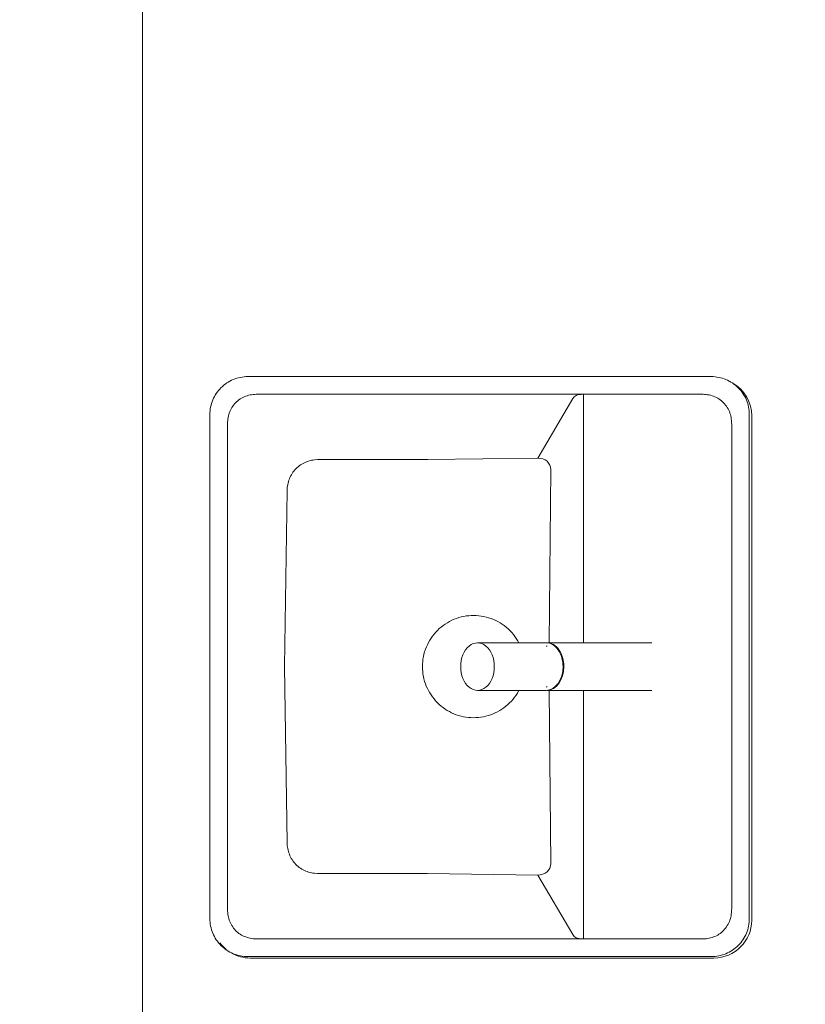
# Model space of a CAD drawing. Header units: millimetres. Extents: x 4.1 to 90.4, y -1.2 to 68.4.
# Tile 134 of 256: x 41.281 to 41.859, y 46.425 to 47.15. Entities that reach past the tile are written whole.
import ezdxf

# ---------------------------------------------------------------- set-up
doc = ezdxf.new("R2010")
doc.units = ezdxf.units.MM
for name, color, linetype, lineweight in [('A-DETL-GENF', 7, 'Continuous', 5), ('A-FLOR-PATT', 7, 'Continuous', 15), ('P-SANR-FIXT', 7, 'Continuous', 5)]:
    doc.layers.add(name, color=color, linetype=linetype, lineweight=lineweight)

# ---------------------------------------------------------------- blocks, each defined once
blk = doc.blocks.new('LAG-D2010-APPAREILS SANITAIRES-ROCA_THE-GAP-SQUARE-20IS-02 - LAG-D2010-APPAREILS SANITAIRES-ROCA_THE-GAP-SQUARE-20IS-02-14194663-MUC-LAG-PRO-PLA-ARC-TZN-SS01-AP04B-04RP Maçonnerie')
at = {"layer": 'A-DETL-GENF', "color": 9, "linetype": 'Continuous', "true_color": 0xc0c0c0}
for p, q in [((-0.19876, 0.19522), (-0.19754, 0.19583)), ((-0.19754, 0.19583), (-0.19629, 0.19638)), ((-0.19629, 0.19638), (-0.19501, 0.19688)), ((-0.19501, 0.19688), (-0.19371, 0.1973)), ((-0.19371, 0.1973), (-0.19239, 0.19767)), ((-0.19239, 0.19767), (-0.19105, 0.19797)), ((-0.19105, 0.19797), (-0.1897, 0.1982)), ((-0.1897, 0.1982), (-0.18834, 0.19837)), ((-0.18834, 0.19837), (-0.18697, 0.19847)), ((-0.18697, 0.19847), (-0.18561, 0.1985)), ((-0.18561, 0.1985), (0.18561, 0.1985)), ((0.18561, 0.1985), (0.18697, 0.19847)), ((0.18697, 0.19847), (0.18834, 0.19837)), ((0.18834, 0.19837), (0.1897, 0.1982)), ((0.1897, 0.1982), (0.19105, 0.19797)), ((0.19105, 0.19797), (0.19239, 0.19767)), ((0.19239, 0.19767), (0.19371, 0.1973)), ((0.19371, 0.1973), (0.19501, 0.19688)), ((0.19501, 0.19688), (0.19629, 0.19638)), ((0.19629, 0.19638), (0.19754, 0.19583)), ((0.19754, 0.19583), (0.19876, 0.19522)), ((-0.20718, 0.18831), (-0.20629, 0.18935)), ((-0.20629, 0.18935), (-0.20534, 0.19034)), ((-0.20534, 0.19034), (-0.20435, 0.19129)), ((-0.20435, 0.19129), (-0.20331, 0.19218)), ((-0.20331, 0.19218), (-0.20223, 0.19302)), ((-0.20223, 0.19302), (-0.20111, 0.19381)), ((-0.20111, 0.19381), (-0.19995, 0.19454)), ((-0.19995, 0.19454), (-0.19876, 0.19522)), ((0.19876, 0.19522), (0.19995, 0.19454)), ((0.19995, 0.19454), (0.20111, 0.19381)), ((0.20111, 0.19381), (0.20223, 0.19302)), ((0.20223, 0.19302), (0.20331, 0.19218)), ((0.20331, 0.19218), (0.20435, 0.19129)), ((0.20435, 0.19129), (0.20534, 0.19034)), ((0.20534, 0.19034), (0.20629, 0.18935)), ((0.20629, 0.18935), (0.20718, 0.18831)), ((-0.21188, 0.18001), (-0.21138, 0.18129)), ((-0.21138, 0.18129), (-0.21083, 0.18254)), ((-0.21083, 0.18254), (-0.21022, 0.18376)), ((-0.21022, 0.18376), (-0.20954, 0.18495)), ((-0.20954, 0.18495), (-0.20881, 0.18611)), ((-0.20881, 0.18611), (-0.20802, 0.18723)), ((-0.20802, 0.18723), (-0.20718, 0.18831)), ((-0.19258, 0.18105), (-0.19167, 0.18171)), ((-0.19167, 0.18171), (-0.19073, 0.18231)), ((-0.19073, 0.18231), (-0.18976, 0.18286)), ((-0.18976, 0.18286), (-0.18876, 0.18336)), ((-0.18876, 0.18336), (-0.18773, 0.18381)), ((-0.18773, 0.18381), (-0.18668, 0.18421)), ((-0.18668, 0.18421), (-0.1856, 0.18455)), ((-0.1856, 0.18455), (-0.18451, 0.18484)), ((-0.18451, 0.18484), (-0.18341, 0.18508)), ((-0.18341, 0.18508), (-0.18229, 0.18526)), ((-0.18229, 0.18526), (-0.18116, 0.1854)), ((-0.18116, 0.1854), (-0.18002, 0.18549)), ((-0.18002, 0.18549), (-0.17773, 0.18552)), ((-0.17773, 0.18552), (0.17773, 0.18552)), ((0.17773, 0.18552), (0.18002, 0.18549)), ((0.18002, 0.18549), (0.18116, 0.1854)), ((0.18116, 0.1854), (0.18229, 0.18526)), ((0.18229, 0.18526), (0.18341, 0.18508)), ((0.18341, 0.18508), (0.18451, 0.18484)), ((0.18451, 0.18484), (0.1856, 0.18455)), ((0.1856, 0.18455), (0.18668, 0.18421)), ((0.18668, 0.18421), (0.18773, 0.18381)), ((0.18773, 0.18381), (0.18876, 0.18336)), ((0.18876, 0.18336), (0.18976, 0.18286)), ((0.18976, 0.18286), (0.19073, 0.18231)), ((0.19073, 0.18231), (0.19167, 0.18171)), ((0.19167, 0.18171), (0.19258, 0.18105)), ((0.20718, 0.18831), (0.20802, 0.18723)), ((0.20802, 0.18723), (0.20881, 0.18611)), ((0.20881, 0.18611), (0.20954, 0.18495)), ((0.20954, 0.18495), (0.21022, 0.18376)), ((0.21022, 0.18376), (0.21083, 0.18254)), ((0.21083, 0.18254), (0.21138, 0.18129)), ((0.21138, 0.18129), (0.21188, 0.18001)), ((-0.21337, 0.17334), (-0.2132, 0.1747)), ((-0.2132, 0.1747), (-0.21297, 0.17605)), ((-0.21297, 0.17605), (-0.21267, 0.17739)), ((-0.21267, 0.17739), (-0.2123, 0.17871)), ((-0.2123, 0.17871), (-0.21188, 0.18001)), ((-0.19866, 0.17322), (-0.19819, 0.17424)), ((-0.19819, 0.17424), (-0.19766, 0.17522)), ((-0.19766, 0.17522), (-0.19708, 0.17617)), ((-0.19708, 0.17617), (-0.19645, 0.17709)), ((-0.19645, 0.17709), (-0.19577, 0.17797)), ((-0.19577, 0.17797), (-0.19504, 0.17881)), ((-0.19504, 0.17881), (-0.19426, 0.1796)), ((-0.19426, 0.1796), (-0.19344, 0.18035)), ((-0.19344, 0.18035), (-0.19258, 0.18105)), ((0.19258, 0.18105), (0.19344, 0.18035)), ((0.19344, 0.18035), (0.19426, 0.1796)), ((0.19426, 0.1796), (0.19504, 0.17881)), ((0.19504, 0.17881), (0.19577, 0.17797)), ((0.19577, 0.17797), (0.19645, 0.17709)), ((0.19645, 0.17709), (0.19708, 0.17617)), ((0.19708, 0.17617), (0.19766, 0.17522)), ((0.19766, 0.17522), (0.19819, 0.17424)), ((0.19819, 0.17424), (0.19866, 0.17322)), ((0.21188, 0.18001), (0.2123, 0.17871)), ((0.2123, 0.17871), (0.21267, 0.17739)), ((0.21267, 0.17739), (0.21297, 0.17605)), ((0.21297, 0.17605), (0.2132, 0.1747)), ((0.2132, 0.1747), (0.21337, 0.17334)), ((-0.2135, 0.1706), (-0.21347, 0.17197)), ((-0.2135, -0.1706), (-0.2135, 0.1706)), ((-0.21347, 0.17197), (-0.21337, 0.17334)), ((-0.20035, 0.16671), (-0.2002, 0.16783)), ((-0.2002, 0.16783), (-0.2, 0.16895)), ((-0.2, 0.16895), (-0.19975, 0.17004)), ((-0.19975, 0.17004), (-0.19944, 0.17112)), ((-0.19944, 0.17112), (-0.19908, 0.17218)), ((-0.19908, 0.17218), (-0.19866, 0.17322)), ((0.19866, 0.17322), (0.19908, 0.17218)), ((0.19908, 0.17218), (0.19944, 0.17112)), ((0.19944, 0.17112), (0.19975, 0.17004)), ((0.19975, 0.17004), (0.2, 0.16895)), ((0.2, 0.16895), (0.2002, 0.16783)), ((0.2002, 0.16783), (0.20035, 0.16671)), ((0.21337, 0.17334), (0.21347, 0.17197)), ((0.21347, 0.17197), (0.2135, 0.1706)), ((0.2135, 0.1706), (0.2135, -0.1706)), ((-0.20048, 0.16444), (-0.20044, 0.16558)), ((-0.20048, 0.1633), (-0.20048, 0.16444)), ((-0.20048, -0.1633), (-0.20048, 0.1633)), ((-0.20044, 0.16558), (-0.20035, 0.16671)), ((0.20035, 0.16671), (0.20044, 0.16558)), ((0.20044, 0.16558), (0.20048, 0.16444)), ((0.20048, 0.16444), (0.20048, 0.1633)), ((0.20048, 0.1633), (0.20048, -0.1633)), ((-0.14216, 0.138), (-0.14308, 0.13738)), ((-0.14121, 0.13858), (-0.14216, 0.138)), ((-0.14023, 0.1391), (-0.14121, 0.13858)), ((-0.13924, 0.13957), (-0.14023, 0.1391)), ((-0.13822, 0.14), (-0.13924, 0.13957)), ((-0.1372, 0.14038), (-0.13822, 0.14)), ((-0.13615, 0.1407), (-0.1372, 0.14038)), ((-0.1351, 0.14098), (-0.13615, 0.1407)), ((-0.13404, 0.14122), (-0.1351, 0.14098)), ((-0.13189, 0.14155), (-0.13404, 0.14122)), ((-0.12973, 0.14171), (-0.13189, 0.14155)), ((0.00001, 0.14364), (-0.12973, 0.14171)), ((0.12974, 0.14172), (0.00001, 0.14364)), ((0.1319, 0.14157), (0.12974, 0.14172)), ((0.13405, 0.14124), (0.1319, 0.14157)), ((0.13512, 0.14101), (0.13405, 0.14124)), ((0.13618, 0.14072), (0.13512, 0.14101)), ((0.13722, 0.14039), (0.13618, 0.14072)), ((0.13825, 0.14001), (0.13722, 0.14039)), ((0.13927, 0.13958), (0.13825, 0.14001)), ((0.14026, 0.1391), (0.13927, 0.13958)), ((0.14124, 0.13857), (0.14026, 0.1391)), ((0.14218, 0.138), (0.14124, 0.13857)), ((0.1431, 0.13737), (0.14218, 0.138)), ((-0.14908, 0.1309), (-0.14963, 0.12994)), ((-0.14848, 0.13184), (-0.14908, 0.1309)), ((-0.14784, 0.13275), (-0.14848, 0.13184)), ((-0.14715, 0.13362), (-0.14784, 0.13275)), ((-0.14641, 0.13446), (-0.14715, 0.13362)), ((-0.14564, 0.13526), (-0.14641, 0.13446)), ((-0.14482, 0.13601), (-0.14564, 0.13526)), ((-0.14397, 0.13672), (-0.14482, 0.13601)), ((-0.14308, 0.13738), (-0.14397, 0.13672)), ((0.14399, 0.13671), (0.1431, 0.13737)), ((0.14484, 0.13599), (0.14399, 0.13671)), ((0.14565, 0.13524), (0.14484, 0.13599)), ((0.14643, 0.13444), (0.14565, 0.13524)), ((0.14716, 0.1336), (0.14643, 0.13444)), ((0.14785, 0.13273), (0.14716, 0.1336)), ((0.14849, 0.13182), (0.14785, 0.13273)), ((0.14909, 0.13089), (0.14849, 0.13182)), ((0.14964, 0.12992), (0.14909, 0.13089)), ((-0.15187, 0.12372), (-0.15206, 0.12264)), ((-0.15162, 0.12479), (-0.15187, 0.12372)), ((-0.15133, 0.12585), (-0.15162, 0.12479)), ((-0.15098, 0.1269), (-0.15133, 0.12585)), ((-0.15058, 0.12793), (-0.15098, 0.1269)), ((-0.15013, 0.12894), (-0.15058, 0.12793)), ((-0.14963, 0.12994), (-0.15013, 0.12894)), ((0.15014, 0.12893), (0.14964, 0.12992)), ((0.15059, 0.12792), (0.15014, 0.12893)), ((0.15098, 0.12689), (0.15059, 0.12792)), ((0.15133, 0.12584), (0.15098, 0.12689)), ((0.15162, 0.12479), (0.15133, 0.12584)), ((0.15187, 0.12372), (0.15162, 0.12479)), ((0.15206, 0.12264), (0.15187, 0.12372)), ((-0.15236, 0.11938), (-0.15238, 0.03828)), ((-0.15221, 0.12156), (-0.15236, 0.11938)), ((-0.15206, 0.12264), (-0.15221, 0.12156)), ((0.15221, 0.12155), (0.15206, 0.12264)), ((0.15236, 0.11938), (0.15221, 0.12155)), ((0.15238, 0.03821), (0.15236, 0.11938)), ((-0.15238, 0.03828), (-0.15351, -0.04278)), ((-0.02088, 0.03575), (-0.01932, 0.03673)), ((-0.01932, 0.03673), (-0.01772, 0.03764)), ((-0.01772, 0.03764), (-0.01607, 0.03847)), ((-0.01607, 0.03847), (-0.01438, 0.03922)), ((-0.01438, 0.03922), (-0.01266, 0.03988)), ((-0.01266, 0.03988), (-0.01091, 0.04046)), ((-0.01091, 0.04046), (-0.00913, 0.04095)), ((-0.00913, 0.04095), (-0.00733, 0.04135)), ((-0.00733, 0.04135), (-0.00552, 0.04167)), ((-0.00552, 0.04167), (-0.00369, 0.04189)), ((-0.00369, 0.04189), (-0.00185, 0.04203)), ((-0.00185, 0.04203), (0, 0.04207)), ((0, 0.04207), (0.00185, 0.04203)), ((0.00185, 0.04203), (0.0037, 0.04189)), ((0.0037, 0.04189), (0.00554, 0.04167)), ((0.00554, 0.04167), (0.00736, 0.04135)), ((0.00736, 0.04135), (0.00917, 0.04094)), ((0.00917, 0.04094), (0.01095, 0.04044)), ((0.01095, 0.04044), (0.01271, 0.03986)), ((0.01271, 0.03986), (0.01444, 0.03919)), ((0.01444, 0.03919), (0.01613, 0.03844)), ((0.01613, 0.03844), (0.01778, 0.03761)), ((0.01778, 0.03761), (0.01939, 0.03669)), ((0.01939, 0.03669), (0.02096, 0.0357)), ((0.15351, -0.04278), (0.15238, 0.03821)), ((-0.02906, 0.02835), (-0.02786, 0.02974)), ((-0.02786, 0.02974), (-0.02659, 0.03108)), ((-0.02659, 0.03108), (-0.02525, 0.03235)), ((-0.02525, 0.03235), (-0.02385, 0.03355)), ((-0.02385, 0.03355), (-0.02239, 0.03469)), ((-0.02239, 0.03469), (-0.02088, 0.03575)), ((0.02096, 0.0357), (0.02247, 0.03463)), ((0.02247, 0.03463), (0.02393, 0.03349)), ((0.02393, 0.03349), (0.02533, 0.03228)), ((0.02533, 0.03228), (0.02667, 0.031)), ((0.02667, 0.031), (0.02794, 0.02965)), ((0.02794, 0.02965), (0.02914, 0.02825)), ((-0.03399, 0.02058), (-0.03316, 0.02222)), ((-0.03316, 0.02222), (-0.03225, 0.02383)), ((-0.03225, 0.02383), (-0.03126, 0.02539)), ((-0.03126, 0.02539), (-0.0302, 0.02689)), ((-0.0302, 0.02689), (-0.02906, 0.02835)), ((0.02914, 0.02825), (0.03028, 0.02678)), ((0.03028, 0.02678), (0.03134, 0.02526)), ((0.03134, 0.02526), (0.03232, 0.0237)), ((0.03232, 0.0237), (0.03323, 0.02208)), ((0.03323, 0.02208), (0.03406, 0.02043)), ((-0.03649, 0.01365), (-0.03599, 0.01542)), ((-0.03599, 0.01542), (-0.03541, 0.01717)), ((-0.03541, 0.01717), (-0.03474, 0.01889)), ((-0.03474, 0.01889), (-0.03399, 0.02058)), ((0.03406, 0.02043), (0.03481, 0.01873)), ((0.03481, 0.01873), (0.03547, 0.017)), ((0.03547, 0.017), (0.03605, 0.01524)), ((0.03605, 0.01524), (0.03654, 0.01346)), ((-0.03758, 0.00636), (-0.03745, 0.0082)), ((-0.03745, 0.0082), (-0.03722, 0.01003)), ((-0.03722, 0.01003), (-0.0369, 0.01185)), ((-0.0369, 0.01185), (-0.03649, 0.01365)), ((0.03654, 0.01346), (0.03694, 0.01165)), ((0.03694, 0.01165), (0.03725, 0.00982)), ((0.03725, 0.00982), (0.03747, 0.00798)), ((0.03747, 0.00798), (0.0376, 0.00614)), ((-0.03763, 0.00452), (-0.03758, 0.00636)), ((-0.03759, 0.00267), (-0.03763, 0.00452)), ((-0.03746, 0.00083), (-0.03759, 0.00267)), ((-0.03724, -0.001), (-0.03746, 0.00083)), ((0.03744, 0.00059), (0.0372, -0.00125)), ((0.03758, 0.00243), (0.03744, 0.00059)), ((0.03763, 0.00428), (0.03758, 0.00243)), ((0.0376, 0.00614), (0.03763, 0.00428)), ((-0.03693, -0.00282), (-0.03724, -0.001)), ((-0.03653, -0.00462), (-0.03693, -0.00282)), ((-0.03605, -0.0064), (-0.03653, -0.00462)), ((-0.03548, -0.00815), (-0.03605, -0.0064)), ((0.03597, -0.00666), (0.03538, -0.00842)), ((0.03647, -0.00488), (0.03597, -0.00666)), ((0.03688, -0.00308), (0.03647, -0.00488)), ((0.0372, -0.00125), (0.03688, -0.00308)), ((-0.03482, -0.00988), (-0.03548, -0.00815)), ((-0.03408, -0.01157), (-0.03482, -0.00988)), ((-0.03326, -0.01322), (-0.03408, -0.01157)), ((-0.03236, -0.01483), (-0.03326, -0.01322)), ((0.03311, -0.01349), (0.0322, -0.01509)), ((0.03395, -0.01184), (0.03311, -0.01349)), ((0.03471, -0.01015), (0.03395, -0.01184)), ((0.03538, -0.00842), (0.03471, -0.01015)), ((-0.03138, -0.01639), (-0.03236, -0.01483)), ((-0.03032, -0.0179), (-0.03138, -0.01639)), ((-0.02919, -0.01936), (-0.03032, -0.0179)), ((-0.028, -0.02077), (-0.02919, -0.01936)), ((-0.02673, -0.02211), (-0.028, -0.02077)), ((0.02777, -0.02102), (0.02649, -0.02236)), ((0.02898, -0.01962), (0.02777, -0.02102)), ((0.03013, -0.01817), (0.02898, -0.01962)), ((0.0312, -0.01666), (0.03013, -0.01817)), ((0.0322, -0.01509), (0.0312, -0.01666)), ((-0.0254, -0.02339), (-0.02673, -0.02211)), ((-0.02401, -0.0246), (-0.0254, -0.02339)), ((-0.02257, -0.02574), (-0.02401, -0.0246)), ((-0.02106, -0.02681), (-0.02257, -0.02574)), ((-0.01951, -0.02781), (-0.02106, -0.02681)), ((-0.01791, -0.02873), (-0.01951, -0.02781)), ((0.01918, -0.02801), (0.01757, -0.02891)), ((0.02075, -0.02702), (0.01918, -0.02801)), ((0.02227, -0.02596), (0.02075, -0.02702)), ((0.02373, -0.02483), (0.02227, -0.02596)), ((0.02514, -0.02363), (0.02373, -0.02483)), ((0.02649, -0.02236), (0.02514, -0.02363)), ((-0.19734, -0.06855), (-0.15351, -0.04278)), ((-0.15351, -0.04278), (-0.1533, -0.04466)), ((0.1533, -0.04466), (0.15351, -0.04278)), ((0.15351, -0.04278), (0.19734, -0.06854)), ((-0.1533, -0.04466), (-0.1529, -0.04649)), ((-0.1529, -0.04649), (-0.15219, -0.04818)), ((-0.15219, -0.04818), (-0.15117, -0.04965)), ((-0.15117, -0.04965), (-0.14986, -0.0508)), ((0.14986, -0.0508), (0.15117, -0.04965)), ((0.15117, -0.04965), (0.15219, -0.04818)), ((0.15219, -0.04818), (0.1529, -0.04649)), ((0.1529, -0.04649), (0.1533, -0.04466)), ((-0.14986, -0.0508), (-0.14835, -0.05161)), ((-0.14835, -0.05161), (-0.14672, -0.0521)), ((-0.14672, -0.0521), (-0.14504, -0.05237)), ((-0.14504, -0.05237), (-0.0175, -0.05131)), ((0.0175, -0.05131), (0.14504, -0.05237)), ((0.14504, -0.05237), (0.14672, -0.0521)), ((0.14672, -0.0521), (0.14835, -0.05161)), ((0.14835, -0.05161), (0.14986, -0.0508)), ((-0.20024, -0.07329), (-0.19998, -0.0721)), ((-0.19998, -0.0721), (-0.19963, -0.07112)), ((-0.19963, -0.07112), (-0.19866, -0.06961)), ((-0.19866, -0.06961), (-0.19734, -0.06855)), ((0.19734, -0.06854), (0.19866, -0.06961)), ((0.19866, -0.06961), (0.19963, -0.07111)), ((0.19963, -0.07111), (0.19998, -0.0721)), ((0.19998, -0.0721), (0.20024, -0.07329)), ((-0.20048, -0.07638), (-0.2004, -0.07471)), ((-0.19909, -0.07645), (-0.20048, -0.07638)), ((-0.2004, -0.07471), (-0.20024, -0.07329)), ((-0.19686, -0.07649), (-0.19909, -0.07645)), ((-0.01747, -0.07648), (-0.19686, -0.07649)), ((0.19686, -0.07648), (0.01747, -0.07648)), ((0.19909, -0.07644), (0.19686, -0.07648)), ((0.20048, -0.07638), (0.19909, -0.07644)), ((0.20024, -0.07329), (0.20041, -0.07471)), ((0.20041, -0.07471), (0.20048, -0.07638)), ((-0.20048, -0.16444), (-0.20048, -0.1633)), ((-0.20044, -0.16558), (-0.20048, -0.16444)), ((-0.20035, -0.16671), (-0.20044, -0.16558)), ((-0.2002, -0.16783), (-0.20035, -0.16671)), ((0.20035, -0.16671), (0.2002, -0.16783)), ((0.20044, -0.16558), (0.20035, -0.16671)), ((0.20048, -0.16444), (0.20044, -0.16558)), ((0.20048, -0.1633), (0.20048, -0.16444)), ((-0.21347, -0.17197), (-0.2135, -0.1706)), ((-0.21337, -0.17334), (-0.21347, -0.17197)), ((-0.2132, -0.1747), (-0.21337, -0.17334)), ((-0.2, -0.16895), (-0.2002, -0.16783)), ((-0.19975, -0.17004), (-0.2, -0.16895)), ((-0.19944, -0.17112), (-0.19975, -0.17004)), ((-0.19908, -0.17218), (-0.19944, -0.17112)), ((-0.19866, -0.17322), (-0.19908, -0.17218)), ((-0.19819, -0.17424), (-0.19866, -0.17322)), ((0.19866, -0.17322), (0.19819, -0.17424)), ((0.19908, -0.17218), (0.19866, -0.17322)), ((0.19944, -0.17112), (0.19908, -0.17218)), ((0.19975, -0.17004), (0.19944, -0.17112)), ((0.2, -0.16895), (0.19975, -0.17004)), ((0.2002, -0.16783), (0.2, -0.16895)), ((0.21337, -0.17334), (0.2132, -0.1747)), ((0.21347, -0.17197), (0.21337, -0.17334)), ((0.2135, -0.1706), (0.21347, -0.17197)), ((-0.21297, -0.17605), (-0.2132, -0.1747)), ((-0.21267, -0.17739), (-0.21297, -0.17605)), ((-0.2123, -0.17871), (-0.21267, -0.17739)), ((-0.21188, -0.18001), (-0.2123, -0.17871)), ((-0.21138, -0.18129), (-0.21188, -0.18001)), ((-0.19766, -0.17522), (-0.19819, -0.17424)), ((-0.19708, -0.17617), (-0.19766, -0.17522)), ((-0.19645, -0.17709), (-0.19708, -0.17617)), ((-0.19577, -0.17797), (-0.19645, -0.17709)), ((-0.19504, -0.17881), (-0.19577, -0.17797)), ((-0.19426, -0.1796), (-0.19504, -0.17881)), ((-0.19344, -0.18035), (-0.19426, -0.1796)), ((-0.19258, -0.18105), (-0.19344, -0.18035)), ((-0.19167, -0.18171), (-0.19258, -0.18105)), ((0.19258, -0.18105), (0.19167, -0.18171)), ((0.19344, -0.18035), (0.19258, -0.18105)), ((0.19426, -0.1796), (0.19344, -0.18035)), ((0.19504, -0.17881), (0.19426, -0.1796)), ((0.19577, -0.17797), (0.19504, -0.17881)), ((0.19645, -0.17709), (0.19577, -0.17797)), ((0.19708, -0.17617), (0.19645, -0.17709)), ((0.19766, -0.17522), (0.19708, -0.17617)), ((0.19819, -0.17424), (0.19766, -0.17522)), ((0.21188, -0.18001), (0.21138, -0.18129)), ((0.2123, -0.17871), (0.21188, -0.18001)), ((0.21267, -0.17739), (0.2123, -0.17871)), ((0.21297, -0.17605), (0.21267, -0.17739)), ((0.2132, -0.1747), (0.21297, -0.17605)), ((-0.21083, -0.18254), (-0.21138, -0.18129)), ((-0.21022, -0.18376), (-0.21083, -0.18254)), ((-0.20954, -0.18495), (-0.21022, -0.18376)), ((-0.20881, -0.18611), (-0.20954, -0.18495)), ((-0.20802, -0.18723), (-0.20881, -0.18611)), ((-0.20718, -0.18831), (-0.20802, -0.18723)), ((-0.20629, -0.18935), (-0.20718, -0.18831)), ((-0.19073, -0.18231), (-0.19167, -0.18171)), ((-0.18976, -0.18286), (-0.19073, -0.18231)), ((-0.18876, -0.18336), (-0.18976, -0.18286)), ((-0.18773, -0.18381), (-0.18876, -0.18336)), ((-0.18668, -0.18421), (-0.18773, -0.18381)), ((-0.1856, -0.18455), (-0.18668, -0.18421)), ((-0.18451, -0.18484), (-0.1856, -0.18455)), ((-0.18341, -0.18508), (-0.18451, -0.18484)), ((-0.18229, -0.18526), (-0.18341, -0.18508)), ((-0.18116, -0.1854), (-0.18229, -0.18526)), ((-0.18002, -0.18549), (-0.18116, -0.1854)), ((-0.17773, -0.18552), (-0.18002, -0.18549)), ((0.17773, -0.18552), (-0.17773, -0.18552)), ((0.18002, -0.18549), (0.17773, -0.18552)), ((0.18116, -0.1854), (0.18002, -0.18549)), ((0.18229, -0.18526), (0.18116, -0.1854)), ((0.18341, -0.18508), (0.18229, -0.18526)), ((0.18451, -0.18484), (0.18341, -0.18508)), ((0.1856, -0.18455), (0.18451, -0.18484)), ((0.18668, -0.18421), (0.1856, -0.18455)), ((0.18773, -0.18381), (0.18668, -0.18421)), ((0.18876, -0.18336), (0.18773, -0.18381)), ((0.18976, -0.18286), (0.18876, -0.18336)), ((0.19073, -0.18231), (0.18976, -0.18286)), ((0.19167, -0.18171), (0.19073, -0.18231)), ((0.20718, -0.18831), (0.20629, -0.18935)), ((0.20802, -0.18723), (0.20718, -0.18831)), ((0.20881, -0.18611), (0.20802, -0.18723)), ((0.20954, -0.18495), (0.20881, -0.18611)), ((0.21022, -0.18376), (0.20954, -0.18495)), ((0.21083, -0.18254), (0.21022, -0.18376)), ((0.21138, -0.18129), (0.21083, -0.18254)), ((-0.20534, -0.19034), (-0.20629, -0.18935)), ((-0.20435, -0.19129), (-0.20534, -0.19034)), ((-0.20331, -0.19218), (-0.20435, -0.19129)), ((-0.20223, -0.19302), (-0.20331, -0.19218)), ((-0.20111, -0.19381), (-0.20223, -0.19302)), ((-0.19995, -0.19454), (-0.20111, -0.19381)), ((-0.19876, -0.19522), (-0.19995, -0.19454)), ((-0.19754, -0.19583), (-0.19876, -0.19522)), ((0.19876, -0.19522), (0.19754, -0.19583)), ((0.19995, -0.19454), (0.19876, -0.19522)), ((0.20111, -0.19381), (0.19995, -0.19454)), ((0.20223, -0.19302), (0.20111, -0.19381)), ((0.20331, -0.19218), (0.20223, -0.19302)), ((0.20435, -0.19129), (0.20331, -0.19218)), ((0.20534, -0.19034), (0.20435, -0.19129)), ((0.20629, -0.18935), (0.20534, -0.19034)), ((-0.19629, -0.19638), (-0.19754, -0.19583)), ((-0.19501, -0.19688), (-0.19629, -0.19638)), ((-0.19371, -0.1973), (-0.19501, -0.19688)), ((-0.19239, -0.19767), (-0.19371, -0.1973)), ((-0.19105, -0.19797), (-0.19239, -0.19767)), ((-0.1897, -0.1982), (-0.19105, -0.19797)), ((-0.18834, -0.19837), (-0.1897, -0.1982)), ((-0.18697, -0.19847), (-0.18834, -0.19837)), ((-0.18561, -0.1985), (-0.18697, -0.19847)), ((0.18561, -0.1985), (-0.18561, -0.1985)), ((0.18697, -0.19847), (0.18561, -0.1985)), ((0.18834, -0.19837), (0.18697, -0.19847)), ((0.1897, -0.1982), (0.18834, -0.19837)), ((0.19105, -0.19797), (0.1897, -0.1982)), ((0.19239, -0.19767), (0.19105, -0.19797)), ((0.19371, -0.1973), (0.19239, -0.19767)), ((0.19501, -0.19688), (0.19371, -0.1973)), ((0.19629, -0.19638), (0.19501, -0.19688)), ((0.19754, -0.19583), (0.19629, -0.19638))]:
    blk.add_line(p, q, dxfattribs=at)
blk = doc.blocks.new('LAG-D2010-APPAREILS SANITAIRES-COMPTOIR D_ÉVIER 3 LAVABO - LAG-D2010-APPAREILS SANITAIRES-COMPTOIR D_ÉVIER 3 LAVABO-13404164-MUC-LAG-PRO-PLA-ARC-TZN-SS01-AP04B-04RP Maçonnerie')
at = {"layer": 'P-SANR-FIXT', "color": 9, "true_color": 0xc0c0c0}
for p, q in [((0.5, -2.08046), (0.5, 0)), ((0.07939, -0.82462), (0.4206, -0.82462)), ((0.0515, -1.22373), (0.0515, -0.85252))]:
    blk.add_line(p, q, dxfattribs=at)
for centre, start, end in [((0.07939, -0.85252), 90, 180), ((0.4206, -0.85252), 60, 90), ((0.4206, -0.85252), 36.57449, 50.77007), ((0.07939, -1.22373), 180, 240)]:
    blk.add_arc(centre, 0.02789, start, end, dxfattribs=at)
blk = doc.blocks.new('LAG-D2010-APPAREILS SANITAIRES-GAMME PRESTO LINEA - LAG-D2010-APPAREILS SANITAIRES-GAMME PRESTO LINEA-13454650-MUC-LAG-PRO-PLA-ARC-TZN-SS01-AP04B-04RP Maçonnerie')
at = {"layer": 'P-SANR-FIXT', "color": 9, "true_color": 0xc0c0c0}
for p, q in [((-0.0175, 0.13), (-0.0175, 0.07945)), ((0.0175, 0.07945), (0.0175, 0.13)), ((-0.0175, 0.07883), (-0.0175, 0.00182)), ((-0.015, 0.07945), (-0.015, 0.07883)), ((0.015, 0.07883), (0.015, 0.07945)), ((0.0175, 0.00182), (0.0175, 0.07883))]:
    blk.add_line(p, q, dxfattribs=at)
for centre, major_axis, start_param, end_param in [((0, 0.13), (-0.0175, 0), 4.712389, 7.853982), ((0, 0.13), (-0.0175, 0), 1.570796, 4.712389), ((0, 0.07945), (0.0175, 0), 3.141593, 4.712389), ((0, 0.07883), (0.0175, 0), 3.141593, 4.712389), ((0, 0.07945), (-0.0175, 0), 1.570796, 3.141593), ((0, 0.07883), (-0.0175, 0), 1.570796, 3.141593)]:
    blk.add_ellipse(centre, major_axis=major_axis, ratio=0.707107, start_param=start_param, end_param=end_param, dxfattribs=at)

msp = doc.modelspace()

# ---------------------------------------------------------------- hatches: boundary and pattern name
at = {"layer": 'A-FLOR-PATT'}
h = msp.add_hatch(dxfattribs=at)
h.set_pattern_fill('ANSI31', color=2)
h.set_pattern_definition([(45, (-136.6335, -114.262), (-2.245064, 2.245064), [])])
h.paths.add_polyline_path([(63.81071, 34.5549, 0.224216), (63.09248, 34.21603), (63.81071, 34.21603)])
h.paths.add_polyline_path([(63.81043, 33.6649), (62.88043, 33.6649), (62.88043, 33.6399), (63.81043, 33.6399)], flags=17)
h.paths.add_polyline_path([(63.81043, 33.6799), (62.88206, 33.6799, 0.004038), (62.88129, 33.6649), (63.81043, 33.6649)], flags=17)
h.paths.add_polyline_path([(63.81071, 35.6799), (63.81071, 35.69406), (61.38071, 35.6799), (61.38071, 33.5899), (63.81071, 33.5899), (63.81071, 33.59412), (63.8107, 33.59543), (63.80973, 33.5964), (63.81043, 33.5964), (63.81043, 33.6249), (62.88043, 33.6249), (62.88043, 33.6649), (62.88043, 33.6799), (62.88129, 33.6799, -0.401668), (63.81043, 34.5699), (63.81043, 34.5841), (63.81043, 34.5999), (63.81071, 34.5999)])
h.paths.add_polyline_path([(63.81071, 34.21603), (63.09248, 34.21603, 0.158726), (62.88206, 33.6799), (63.81071, 33.6799)], flags=17)
h.paths.add_polyline_path([(60.42711, 36.71651), (59.58961, 36.71651), (59.58961, 36.74901), (60.42711, 36.74901), (60.42711, 36.73634)], flags=17)
h.paths.add_polyline_path([(58.18211, 45.89219), (58.14961, 45.89219), (58.14961, 46.67969), (58.18211, 46.67969), (58.18211, 46.08016)], flags=17)
h.paths.add_polyline_path([(49.93933, 49.36797), (50.77683, 49.36797), (50.77683, 49.33547), (49.93933, 49.33547), (49.93933, 49.36392)], flags=16)
h.paths.add_polyline_path([(59.68961, 35.84424), (60.42461, 35.84424), (60.42461, 36.71151), (60.42711, 36.71151), (60.42711, 36.71651), (60.46961, 36.71651), (60.46961, 36.72901), (60.51961, 36.72901), (60.51961, 36.74901), (60.58933, 36.74901), (60.58933, 38.07401), (60.51961, 38.07401), (60.51961, 38.09401), (60.46961, 38.09401), (60.46961, 38.10651), (60.42711, 38.10651), (60.42711, 38.11151), (60.42461, 38.11151), (60.42461, 38.18651), (59.67461, 38.18651), (59.67461, 42.43651), (59.70777, 42.43651), (59.70777, 44.16469), (59.56121, 44.16469), (59.56121, 44.37969), (59.57621, 44.37969), (59.57621, 45.67969), (59.56121, 45.68023), (59.56121, 45.71469), (58.18711, 45.71469), (58.18711, 45.79719), (58.16961, 45.79719), (58.16961, 45.84969), (58.18211, 45.84969), (58.18211, 45.89219), (58.18711, 45.89219), (58.18711, 45.89469), (58.50461, 45.89469), (58.50461, 49.48167), (58.0969, 49.48167), (58.0962, 49.48584), (58.0954, 49.48547), (58.0954, 49.52967), (58.07857, 49.53047), (58.0774, 49.53047), (58.0782, 49.6175), (58.0782, 49.61867), (58.0954, 49.61867), (58.0954, 49.64667), (57.1654, 49.64643), (57.1654, 49.61867), (57.18222, 49.61787), (57.1834, 49.61787), (57.1826, 49.53084), (57.1826, 49.52967), (57.1654, 49.52967), (57.1646, 49.48584), (57.1646, 49.48467), (57.1639, 49.48467), (57.1639, 49.48167), (49.94183, 49.48163), (49.94183, 49.37297), (49.93933, 49.37297), (49.93933, 49.36797), (49.89683, 49.36797), (49.89683, 49.35547), (49.84683, 49.35547), (49.84683, 49.33547), (49.05185, 49.33547), (49.05185, 49.36797), (49.84433, 49.36797), (49.84433, 49.37297), (49.76183, 49.37297), (49.76183, 49.48167), (44.25322, 49.48167), (44.25252, 49.48584), (44.25172, 49.48547), (44.25172, 49.49667), (43.32172, 49.49667), (43.32092, 49.48584), (43.32092, 49.48467), (43.32022, 49.48467), (43.32022, 49.48167), (29.00885, 49.48167), (29.00815, 49.48584), (29.00735, 49.48547), (29.00735, 49.52967), (28.99052, 49.53047), (28.98935, 49.53047), (28.99015, 49.6175), (28.99015, 49.61867), (29.00735, 49.61867), (29.00735, 49.64667), (27.54735, 49.64667), (27.54735, 49.61867), (27.56417, 49.61787), (27.56535, 49.61787), (27.56455, 49.53084), (27.56455, 49.52967), (27.54735, 49.52967), (27.54655, 49.48584), (27.54655, 49.48467), (27.54585, 49.48467), (27.54585, 49.48167), (27.28427, 49.48167), (27.28427, 55.03924), (27.25427, 55.03924), (27.25427, 55.05424), (27.21427, 55.05424), (27.21427, 55.20424), (26.39427, 55.20424), (26.39427, 55.05424), (26.35427, 55.05424), (26.35427, 55.03924), (25.91427, 55.03924), (25.91427, 51.33924), (25.25927, 51.33924), (25.25927, 51.03424), (25.24427, 51.03424), (25.24427, 50.99424), (25.09427, 50.99424), (25.09427, 50.11424), (25.24427, 50.11424), (25.24427, 50.07424), (25.25927, 50.07424), (25.25927, 47.87924), (25.28927, 47.87924), (25.28927, 47.86424), (25.32927, 47.86424), (25.32927, 48.68424), (25.36927, 48.68424), (25.36927, 47.86424), (26.18927, 47.86424), (26.18927, 47.87924), (29.20433, 47.87924), (29.20433, 47.86424), (30.10433, 47.86424), (30.10433, 47.87924), (30.46073, 47.87924), (30.46073, 47.86424), (31.36073, 47.86424), (31.36073, 47.87924), (35.79096, 47.87924), (35.79096, 47.86424), (36.69096, 47.86424), (36.69096, 47.87924), (39.96843, 47.87924), (39.96843, 47.86424), (40.86843, 47.86424), (40.86843, 47.87924), (43.96113, 47.87924), (43.96113, 47.86424), (44.86113, 47.86424), (44.86113, 47.87924), (46.45433, 47.87924), (46.45433, 47.86424), (47.35433, 47.86424), (47.35433, 47.87924), (49.76183, 47.87924), (49.76183, 47.97297), (49.84433, 47.97297), (49.84433, 47.97797), (49.05185, 47.97797), (49.05185, 48.01047), (49.84683, 48.01047), (49.84683, 47.99047), (49.89683, 47.99047), (49.89683, 47.97797), (49.93933, 47.97797), (49.93933, 47.97297), (49.94183, 47.97297), (49.94183, 47.87924), (50.96433, 47.87924), (50.96433, 47.9186), (51.91316, 47.9186), (51.91316, 47.86424), (51.92316, 47.86424), (51.92316, 47.87924), (54.00203, 47.87924), (54.00203, 46.68924), (54.13553, 46.68924), (54.13623, 46.68507), (54.13703, 46.68474), (54.13703, 46.67424), (55.06703, 46.67424), (55.06783, 46.68507), (55.06783, 46.68624), (55.06853, 46.68624), (55.06853, 46.68924), (56.48461, 46.68924), (56.48487, 45.89469), (56.78711, 45.89469), (56.78711, 45.89219), (56.79211, 45.89219), (56.79211, 45.84969), (56.80461, 45.84969), (56.80461, 45.79719), (56.78711, 45.79719), (56.78711, 45.71469), (56.48461, 45.71469), (56.48461, 45.61769), (56.49661, 45.61769), (56.49661, 44.31469), (56.48461, 44.31469), (56.48487, 43.68747), (56.49661, 43.68747), (56.49661, 42.58447), (56.48461, 42.58447), (56.48461, 42.38574), (56.48044, 42.38504), (56.48011, 42.38424), (56.46961, 42.38424), (56.46965, 41.45424), (56.48044, 41.45344), (56.48161, 41.45344), (56.48161, 41.45274), (56.48461, 41.45274), (56.48487, 35.85924), (58.88433, 35.85924), (58.88433, 36.71966), (59.51433, 36.71966), (59.51433, 35.84424)])
h.paths.add_polyline_path([(60.58933, 36.71151), (60.58933, 36.71651), (60.52211, 36.71651), (60.52211, 36.71151)], flags=17)
h.paths.add_polyline_path([(59.76745, 38.07401), (59.58961, 38.07401), (59.58961, 38.10651), (60.42711, 38.10651), (60.42711, 38.07401), (59.88447, 38.07401)], flags=16)
h.paths.add_polyline_path([(60.58933, 38.10651), (60.58933, 38.11151), (60.52211, 38.11151), (60.52211, 38.10651), (60.58908, 38.10651)], flags=17)
h.paths.add_polyline_path([(59.19933, 43.66469), (59.13593, 43.67075), (59.07474, 43.68853), (59.01877, 43.71681), (58.96952, 43.75426), (58.92801, 43.7998), (58.89498, 43.85314), (58.87231, 43.91165), (58.86078, 43.97332), (58.86078, 44.03606), (58.87433, 44.10295), (58.89498, 44.15624), (58.92911, 44.21079), (58.97028, 44.25596), (59.02035, 44.29377), (59.08254, 44.32345), (59.14107, 44.33929), (59.20527, 44.34414), (59.26402, 44.33827), (59.32393, 44.32085), (59.37989, 44.29258), (59.42914, 44.25513), (59.47066, 44.20959), (59.50369, 44.15624), (59.52635, 44.09774), (59.53788, 44.03606), (59.53788, 43.97332), (59.52635, 43.91165), (59.50369, 43.85314), (59.46956, 43.79859), (59.42839, 43.75343), (59.37832, 43.71562), (59.31613, 43.68594), (59.26181, 43.67048), (59.20441, 43.66516)], flags=16)
h.paths.add_polyline_path([(56.79616, 45.89219), (56.79211, 45.89219), (56.79211, 46.67969), (56.82461, 46.67969), (56.82461, 45.89219)], flags=16)
h.paths.add_polyline_path([(54.13703, 46.68624), (54.13703, 47.61624), (54.17703, 47.61624), (54.17703, 46.68624)], flags=16)
h.paths.add_polyline_path([(49.94183, 47.97797), (49.93933, 47.97797), (49.93933, 48.01047), (50.77683, 48.01047), (50.77683, 47.97797), (50.36399, 47.97797)], flags=16)
h.paths.add_polyline_path([(56.2244, 48.28965), (56.17307, 48.29218), (56.12345, 48.30558), (56.07525, 48.33139), (56.03829, 48.36207), (56.00665, 48.40257), (55.98435, 48.44887), (55.97242, 48.49886), (55.97242, 48.55531), (55.98164, 48.60154), (56.00274, 48.64941), (56.03458, 48.69233), (56.07307, 48.72601), (56.11896, 48.7511), (56.17109, 48.76579), (56.2214, 48.769), (56.27309, 48.76094), (56.3218, 48.74187), (56.36522, 48.71271), (56.40286, 48.67224), (56.42937, 48.62687), (56.44497, 48.58046), (56.45049, 48.52844), (56.44319, 48.4723), (56.42763, 48.427), (56.40088, 48.38311), (56.3654, 48.34593), (56.32282, 48.31715), (56.27509, 48.2981), (56.23959, 48.29218)], flags=16)
h.paths.add_polyline_path([(43.36172, 48.55467), (43.32172, 48.55467), (43.32172, 49.48467), (43.36172, 49.48467), (43.36172, 49.108)], flags=16)
h.paths.add_polyline_path([(57.1819, 49.53117), (57.1819, 49.61717), (57.1639, 49.61717), (57.16497, 49.53117), (57.1654, 49.53117)], flags=17)
h.paths.add_polyline_path([(58.0789, 49.53117), (58.0969, 49.53117), (58.0969, 49.61717), (58.0789, 49.61717), (58.0789, 49.54421)], flags=17)
h.paths.add_polyline_path([(29.00735, 49.53117), (29.00885, 49.53117), (29.00885, 49.61717), (28.99085, 49.61717), (28.99085, 49.53117), (29.00471, 49.53117)], flags=17)
h.paths.add_polyline_path([(27.56385, 49.53117), (27.56385, 49.61717), (27.54585, 49.61717), (27.54585, 49.53117), (27.54735, 49.53117)], flags=17)
h.paths.add_polyline_path([(63.81071, 33.60912), (63.82243, 33.60912), (63.82243, 33.6384), (63.98743, 33.6384), (63.98743, 34.5564), (63.82243, 34.5564), (63.81071, 34.5564)])
at = {"layer": 'A-FLOR-PATT', "true_color": 0xc8c92d}
h = msp.add_hatch(dxfattribs=at)
h.set_pattern_fill('GOST_WOOD', color=52)
h.set_pattern_definition([(90, (-136.6335, -114.262), (6, -4e-16), [10, -2]), (90, (-134.6335, -116.262), (6, -4e-16), [6, -1.5, 3, -1.5]), (90, (-132.6335, -119.262), (6, -4e-16), [10, -2])])
h.paths.add_polyline_path([(38.55391, 47.10036), (38.55391, 47.10036), (38.55391, 46.98901)], flags=16)
h.paths.add_polyline_path([(40.94523, 41.35424), (41.86023, 41.35424), (41.86023, 41.36924), (40.94523, 41.36924), (40.94523, 44.22924), (40.80345, 44.22924), (40.80345, 44.35924), (42.46433, 44.35924), (42.46433, 43.73969), (41.97523, 43.73969), (41.97523, 41.36924), (46.24613, 41.36924), (46.24613, 43.21424), (46.26113, 43.21424), (46.26113, 44.03424), (45.44113, 44.03424), (45.44113, 44.07424), (46.26113, 44.07424), (46.26113, 44.11424), (46.24613, 44.11424), (46.24613, 44.35924), (43.80258, 44.35924), (43.80258, 44.37424), (43.81758, 44.37424), (43.81758, 47.69924), (42.47758, 47.69924), (42.47758, 47.43913), (42.87758, 47.43913), (42.87758, 47.03913), (42.47758, 47.03913), (42.47758, 46.85901), (42.87758, 46.85901), (42.87758, 46.45901), (42.47758, 46.45901), (42.47758, 46.2789), (42.87758, 46.2789), (42.87758, 45.8789), (42.47758, 45.8789), (42.47758, 45.61878), (42.89258, 45.61878), (42.89258, 45.48878), (41.28189, 45.48878), (41.28189, 45.61878), (41.34523, 45.61878), (41.34523, 47.69924), (40.86843, 47.69924), (40.86843, 47.71424), (40.04843, 47.71424), (40.04843, 46.89424), (40.00843, 46.89424), (40.00843, 47.71424), (39.96843, 47.71424), (39.96843, 47.69924), (39.85049, 47.69924), (39.85049, 47.62001), (39.82509, 47.62001), (39.82509, 47.69924), (38.43143, 47.69924), (38.43143, 47.46162), (38.49788, 47.46162), (38.51032, 47.46332), (38.65562, 47.46248), (38.71368, 47.45971), (38.757, 47.45502), (38.78191, 47.44994), (38.80264, 47.44326), (38.8224, 47.4341), (38.84084, 47.4225), (38.85765, 47.40865), (38.86284, 47.40357), (38.88328, 47.37811), (38.89399, 47.35915), (38.90221, 47.33898), (38.90783, 47.31793), (38.91085, 47.29636), (38.91129, 47.27458), (38.90912, 47.2529), (38.90437, 47.23165), (38.89702, 47.21114), (38.88712, 47.19174), (38.87702, 47.17665), (38.85497, 47.15258), (38.83787, 47.13909), (38.81919, 47.12789), (38.79925, 47.11914), (38.77838, 47.11287), (38.74981, 47.1076), (38.71368, 47.10398), (38.65562, 47.10121), (38.58298, 47.10037), (38.51032, 47.10037), (38.49773, 47.10209), (38.43143, 47.10207), (38.43143, 44.30924), (39.82509, 44.30924), (39.82509, 44.36096), (39.85049, 44.36096), (39.85049, 44.30924), (39.84883, 44.30924), (39.84883, 44.22924), (39.25343, 44.22924), (39.25343, 41.36924), (38.35343, 41.36974), (38.35343, 41.71842), (38.33843, 41.71842), (38.33843, 41.35424), (40.93023, 41.35424)])
h.paths.add_polyline_path([(38.35343, 41.73937), (38.35343, 41.79159), (38.33843, 41.79159), (38.33843, 41.73937)], flags=17)
h.paths.add_polyline_path([(38.33843, 41.81249), (38.35343, 41.81289), (38.35343, 41.86442), (38.33843, 41.86442), (38.33843, 41.81261)], flags=17)
h.paths.add_polyline_path([(38.35343, 41.88537), (38.35343, 42.26924), (38.33843, 42.26899), (38.33843, 41.88537)], flags=17)
h.paths.add_polyline_path([(38.33843, 43.32924), (38.35343, 43.32924), (38.35343, 43.72627), (38.33843, 43.72626), (38.33843, 43.3295)], flags=17)
h.paths.add_polyline_path([(38.35343, 43.74721), (38.35343, 43.79944), (38.33843, 43.79944), (38.33843, 43.74721)], flags=17)
h.paths.add_polyline_path([(38.33843, 43.82034), (38.35343, 43.82074), (38.35343, 43.87227), (38.33843, 43.87226), (38.33843, 43.82046)], flags=17)
h.paths.add_polyline_path([(38.33843, 43.89321), (38.35343, 43.89321), (38.35295, 44.22924), (38.33843, 44.22909), (38.33843, 43.91648)], flags=17)
h.paths.add_polyline_path([(38.51535, 44.90457), (38.51536, 44.90457), (38.50277, 44.90457)], flags=16)
h.paths.add_polyline_path([(38.55888, 44.5416), (38.51528, 44.54162), (38.5027, 44.54334), (38.4334, 44.54333), (38.43347, 44.90289), (38.50303, 44.90289), (38.51535, 44.90457), (38.66066, 44.9037), (38.71871, 44.90092), (38.76204, 44.89622), (38.78694, 44.89113), (38.80768, 44.88445), (38.82743, 44.87528), (38.84587, 44.86368), (38.86268, 44.84983), (38.86787, 44.84475), (38.8883, 44.81929), (38.89901, 44.80032), (38.90722, 44.78015), (38.91283, 44.7591), (38.91586, 44.73753), (38.91629, 44.71575), (38.91412, 44.69407), (38.90936, 44.67282), (38.902, 44.65231), (38.8921, 44.63291), (38.882, 44.61783), (38.85995, 44.59376), (38.84284, 44.58028), (38.82416, 44.56908), (38.80421, 44.56033), (38.78335, 44.55406), (38.75478, 44.5488), (38.71864, 44.54518), (38.66059, 44.54243), (38.58794, 44.5416), (38.55895, 44.5416)], flags=16)
h.paths.add_polyline_path([(39.82509, 45.03969), (39.82509, 45.20846), (39.85049, 45.20846), (39.85049, 45.03969)], flags=16)
h.paths.add_polyline_path([(38.80233, 45.14404), (38.43661, 45.14404), (38.43661, 45.16944), (39.82191, 45.16944), (39.82191, 45.14404), (38.91629, 45.14404)], flags=16)
h.paths.add_polyline_path([(38.58798, 45.76197), (38.58798, 45.76198), (38.58798, 45.76202)], flags=16)
h.paths.add_polyline_path([(38.57344, 45.39901), (38.51532, 45.39902), (38.50273, 45.40074), (38.43343, 45.40074), (38.43343, 45.76027), (38.50289, 45.76027), (38.51532, 45.76197), (38.66062, 45.76113), (38.71868, 45.75836), (38.762, 45.75367), (38.78691, 45.74859), (38.80764, 45.74191), (38.8274, 45.73275), (38.84584, 45.72115), (38.86265, 45.7073), (38.86784, 45.70222), (38.88828, 45.67676), (38.89899, 45.6578), (38.90721, 45.63763), (38.91283, 45.61658), (38.91585, 45.59501), (38.91629, 45.57323), (38.91412, 45.55155), (38.90937, 45.5303), (38.90202, 45.50979), (38.89212, 45.49039), (38.88202, 45.4753), (38.85997, 45.45123), (38.84287, 45.43774), (38.82419, 45.42654), (38.80425, 45.41779), (38.78338, 45.41152), (38.75481, 45.40625), (38.71868, 45.40263), (38.66062, 45.39986), (38.57906, 45.39901)], flags=16)
h.paths.add_polyline_path([(41.76816, 45.73671), (41.77721, 45.73908), (41.78298, 45.74259), (41.78712, 45.74661), (41.79169, 45.75445), (41.79278, 45.75708), (41.79373, 45.7643), (41.79278, 46.14273), (41.78792, 46.15216), (41.78298, 46.15722), (41.77587, 46.16129), (41.76942, 46.16294), (41.77472, 46.16129), (41.77979, 46.15798), (41.79, 46.14573), (41.7918, 46.13825), (41.79193, 46.13551), (41.79098, 45.75708), (41.78865, 45.75114), (41.77597, 45.73908), (41.76948, 45.73694)], flags=17)
h.paths.add_polyline_path([(39.82509, 45.88719), (39.82509, 46.05596), (39.85049, 46.05596), (39.85049, 45.88719)], flags=16)
h.paths.add_polyline_path([(38.43661, 45.99154), (38.43661, 46.01694), (39.82191, 46.01694), (39.82191, 45.99154), (38.46228, 45.99154)], flags=16)
h.paths.add_polyline_path([(38.58798, 46.60947), (38.58798, 46.60948), (38.58798, 46.60952)], flags=16)
h.paths.add_polyline_path([(38.57344, 46.24651), (38.51532, 46.24652), (38.50274, 46.24824), (38.43343, 46.24824), (38.43343, 46.60777), (38.50289, 46.60777), (38.51532, 46.60947), (38.66062, 46.60863), (38.71868, 46.60586), (38.762, 46.60117), (38.78691, 46.59609), (38.80764, 46.58941), (38.8274, 46.58025), (38.84584, 46.56865), (38.86265, 46.5548), (38.86784, 46.54972), (38.88828, 46.52426), (38.89899, 46.5053), (38.90721, 46.48513), (38.91283, 46.46408), (38.91585, 46.44251), (38.91629, 46.42073), (38.91412, 46.39905), (38.90937, 46.3778), (38.90202, 46.35729), (38.89212, 46.33789), (38.88202, 46.3228), (38.85997, 46.29873), (38.84287, 46.28524), (38.82419, 46.27404), (38.80425, 46.26529), (38.78338, 46.25902), (38.75481, 46.25375), (38.71868, 46.25013), (38.66062, 46.24736), (38.57906, 46.24651)], flags=16)
h.paths.add_polyline_path([(41.76404, 46.44341), (41.77347, 46.44453), (41.78061, 46.44778), (41.78628, 46.45252), (41.79166, 46.46138), (41.79278, 46.46408), (41.79373, 46.47419), (41.79278, 46.84973), (41.7873, 46.85997), (41.78556, 46.86224), (41.77979, 46.86607), (41.79, 46.85381), (41.7918, 46.84633), (41.79193, 46.84251), (41.7911, 46.46561), (41.78865, 46.45923), (41.77593, 46.44714), (41.76813, 46.44479), (41.76404, 46.44449), (41.41605, 46.44533), (41.42463, 46.44341), (41.76295, 46.44341)], flags=17)
h.paths.add_polyline_path([(39.85049, 46.73469), (39.82509, 46.73469), (39.82509, 46.94128), (39.85049, 46.94128), (39.85049, 46.86444)], flags=16)
h.paths.add_polyline_path([(39.60334, 46.83904), (38.43661, 46.83904), (38.43661, 46.86444), (39.82191, 46.86444), (39.82191, 46.83904)], flags=16)
h.paths.add_polyline_path([(41.78102, 47.1593), (41.78829, 47.16635), (41.79163, 47.17252), (41.79278, 47.17529), (41.79373, 47.18251), (41.79278, 47.56094), (41.78776, 47.57058), (41.78459, 47.5742), (41.77568, 47.57958), (41.77306, 47.58067), (41.76404, 47.58162), (41.41741, 47.58067), (41.40741, 47.57537), (41.4049, 47.57345), (41.4049, 47.57187), (41.41089, 47.57691), (41.41873, 47.57928), (41.42463, 47.57958), (41.77082, 47.57875), (41.77839, 47.57562), (41.79, 47.5619), (41.7918, 47.55442), (41.79193, 47.54864), (41.7911, 47.1737), (41.78865, 47.16732), (41.78434, 47.16279)], flags=17)
h.paths.add_polyline_path([(38.59751, 47.46332), (38.5975, 47.46332), (38.59751, 47.57269)], flags=16)
h.paths.add_polyline_path([(24.72689, 41.3699), (30.23363, 41.3699), (30.23363, 43.4399), (30.35757, 43.4399), (30.35757, 44.3399), (30.23363, 44.3399), (30.23363, 47.7299), (30.13043, 47.7299), (30.13043, 47.86394), (29.23043, 47.86394), (29.23043, 47.73252), (29.23043, 47.7299), (26.67045, 47.7299), (26.67045, 45.55216), (24.72688, 45.55216), (24.72688, 44.33535), (25.1774, 44.33535), (25.1774, 43.70535), (24.72688, 43.70535)])

# ---------------------------------------------------------------- block references
at = {"layer": 'P-SANR-FIXT', "color": 9, "true_color": 0xc0c0c0}
for name, p, rotation in [('LAG-D2010-APPAREILS SANITAIRES-COMPTOIR D_ÉVIER 3 LAVABO - LAG-D2010-APPAREILS SANITAIRES-COMPTOIR D_ÉVIER 3 LAVABO-13404164-MUC-LAG-PRO-PLA-ARC-TZN-SS01-AP04B-04RP Maçonnerie', (41.87133, 45.63444), 180), ('LAG-D2010-APPAREILS SANITAIRES-ROCA_THE-GAP-SQUARE-20IS-02 - LAG-D2010-APPAREILS SANITAIRES-ROCA_THE-GAP-SQUARE-20IS-02-14194663-MUC-LAG-PRO-PLA-ARC-TZN-SS01-AP04B-04RP Maçonnerie', (41.61953, 46.67365), 90.00000000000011), ('LAG-D2010-APPAREILS SANITAIRES-GAMME PRESTO LINEA - LAG-D2010-APPAREILS SANITAIRES-GAMME PRESTO LINEA-13454650-MUC-LAG-PRO-PLA-ARC-TZN-SS01-AP04B-04RP Maçonnerie', (41.74799, 46.67365), 89.99999999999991)]:
    msp.add_blockref(name, p, dxfattribs=dict(at, rotation=rotation))

doc.saveas('drawing.dxf')
